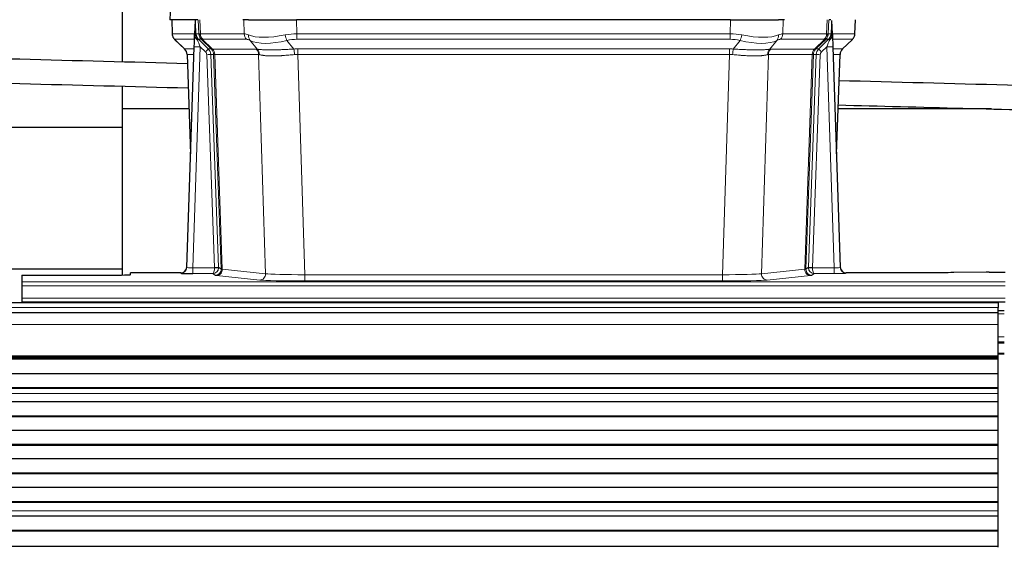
# Model space of a CAD drawing. Header units: inches. Extents: x 0 to 17820, y -10 to 12600.
# Tile 49 of 125: x 3175 to 3664, y 10299 to 10561. Entities that reach past the tile are written whole.
import ezdxf

# ---------------------------------------------------------------- set-up
doc = ezdxf.new("R2010")
doc.units = ezdxf.units.IN
doc.layers.add('1', color=7, linetype='Continuous', true_color=0xffffff)
doc.layers.add('254', color=7, linetype='Continuous', true_color=0xffffff)
doc.styles.add('latin_extended', font='simplex.shx')
doc.dimstyles.get("Standard").update_dxf_attribs({"dimtxt": 0.18, "dimasz": 0.18, "dimexe": 0.18, "dimexo": 0.0625, "dimgap": 0.09, "dimtad": 0, "dimtih": 1, "dimtoh": 1, "dimdec": 4, "dimzin": 0, "dimdsep": 46, "dimtxsty": 'Standard', "dimcen": 0.09, "dimadec": 0, "dimazin": 0, "dimtfac": 1, "dimtdec": 4, "dimtofl": 0, "dimtmove": 0, "dimatfit": 3, "dimfxl": 1, "dimtolj": 1, "dimtzin": 0, "dimarcsym": 0})

# ---------------------------------------------------------------- blocks, each defined once
blk = doc.blocks.new('_U0')
at = {"layer": '254', "color": 3, "linetype": 'Continuous', "lineweight": 13, "transparency": 16777216}
for p, q in [((3912.93, 9280.7), (3912.93, 11785.66)), ((3546.09, 9280.7), (3942.93, 9280.7)), ((3912.93, 9175.7), (3912.93, 8778.65)), ((5283.09, 8673.65), (3882.93, 8673.65))]:
    blk.add_line(p, q, dxfattribs=at)
at = {"layer": '254', "color": 3, "transparency": 16777216}
for points in [[(3930.43, 9175.7), (3895.43, 9175.7), (3912.93, 9280.7)], [(3895.43, 8778.65), (3930.43, 8778.65), (3912.93, 8673.65)]]:
    blk.add_solid(points, dxfattribs=at)
at = {"layer": 'Defpoints', "color": 0, "transparency": 16777216}
for p in [(3516.09, 9280.7), (3912.93, 8673.65), (5313.09, 8673.65)]:
    blk.add_point(p, dxfattribs=at)
at = {"layer": '254', "color": 2, "lineweight": 13, "transparency": 16777216, "insert": (3755.43, 11463.16), "char_height": 105, "attachment_point": 1, "rotation": 90, "style": 'latin_extended'}
blk.add_mtext('\\A1;607', dxfattribs=at)

msp = doc.modelspace()

# ---------------------------------------------------------------- linework, layer by layer
at = {"layer": '1', "color": 2, "linetype": 'Continuous', "lineweight": 25}
for p, q in [((3226.09, 10540.067), (3226.09, 10580.819)), ((3249.932, 10568.203), (3249.551, 10561.044)), ((3262.685, 10561.044), (3249.567, 10561.044)), ((3250.492, 10561.044), (3250.74, 10554.034)), ((3262.105, 10560.613), (3261.878, 10553.883)), ((3263.47, 10561.044), (3262.685, 10561.044)), ((3288.619, 10561.044), (3285.724, 10561.044)), ((3288.619, 10561.044), (3312.478, 10561.044)), ((3527.701, 10561.044), (3312.478, 10561.044)), ((3527.701, 10561.044), (3551.56, 10561.044)), ((3554.455, 10561.044), (3551.56, 10561.044)), ((3577.494, 10561.044), (3576.709, 10561.044)), ((3578.301, 10553.883), (3578.074, 10560.613)), ((3589.439, 10554.034), (3589.687, 10561.044)), ((3261.878, 10553.883), (3261.876, 10553.833)), ((3578.302, 10553.833), (3578.301, 10553.883)), ((3252.153, 10551.029), (3256.942, 10546.471)), ((3257.98, 10438.189), (3261.669, 10547.566)), ((3578.51, 10547.566), (3582.199, 10438.189)), ((3583.289, 10546.52), (3588.026, 10551.029)), ((3258.102, 10543.815), (3259.881, 10494.541)), ((3580.298, 10494.541), (3582.077, 10543.815)), ((3226.09, 10516.768), (3226.09, 10528.061)), ((3226.09, 10434.396), (3226.09, 10516.768)), ((3259.089, 10516.768), (3226.09, 10516.768)), ((3657.292, 10516.768), (3581.107, 10516.768)), ((3226.09, 10507.555), (3140.09, 10507.555)), ((3226.09, 10437.268), (3140.09, 10437.268)), ((3176.089, 10434.343), (3176.089, 10431.069)), ((3176.089, 10434.343), (3220.089, 10434.343)), ((3254.992, 10435.423), (3230.089, 10435.423)), ((3230.089, 10434.605), (3230.089, 10435.423)), ((3257.973, 10438.055), (3257.98, 10438.189)), ((3582.199, 10438.189), (3582.206, 10438.055)), ((3615.089, 10435.423), (3585.187, 10435.423)), ((3654.633, 10435.832), (3638.469, 10435.587)), ((3656.132, 10435.843), (3664.089, 10435.843)), ((3176.089, 10431.069), (3176.089, 10429)), ((3176.089, 10429), (3176.089, 10422.974)), ((3660.59, 10420.649), (2683.59, 10420.649)), ((3176.089, 10422.974), (3176.089, 10421.044)), ((3176.089, 10421.044), (3176.089, 10420.649)), ((3176.089, 10421.044), (3664.089, 10421.044)), ((3660.59, 10420.649), (3660.59, 10418.285)), ((3660.59, 10415.649), (2683.59, 10415.649)), ((3663.59, 10416.649), (3660.582, 10416.649)), ((3660.59, 10415.649), (3660.59, 10418.285)), ((3660.59, 10409.791), (3660.59, 10415.649)), ((3660.59, 10394.309), (3660.59, 10409.791)), ((3663.59, 10401.149), (3660.582, 10401.149)), ((3660.59, 10393.46), (2683.59, 10393.46)), ((3660.59, 10392.793), (2683.59, 10392.793)), ((3660.59, 10392.657), (2683.59, 10392.657)), ((3663.59, 10395.149), (3660.582, 10395.149)), ((3660.59, 10393.884), (3660.59, 10394.309)), ((3660.59, 10393.46), (3660.59, 10393.884)), ((3660.59, 10392.793), (3660.59, 10393.46)), ((3660.59, 10392.657), (3660.59, 10392.793)), ((3660.59, 10385.425), (3660.59, 10392.657)), ((3660.59, 10385.425), (2683.59, 10385.425)), ((3660.59, 10378.491), (3660.59, 10385.425)), ((3660.59, 10378.491), (2683.59, 10378.491)), ((3660.59, 10378.138), (2683.59, 10378.138)), ((3660.59, 10378.138), (3660.59, 10378.491)), ((3660.59, 10375.69), (3660.59, 10378.138)), ((3660.59, 10371.469), (2683.59, 10371.469)), ((3660.59, 10375.663), (3660.59, 10375.69)), ((3660.59, 10371.469), (3660.59, 10375.663)), ((3660.59, 10364.398), (3660.59, 10371.469)), ((3660.59, 10364.398), (2683.59, 10364.398)), ((3660.59, 10364.044), (2683.59, 10364.044)), ((3660.59, 10364.044), (3660.59, 10364.398)), ((3660.59, 10357.327), (3660.59, 10364.044)), ((3660.59, 10357.327), (2683.59, 10357.327)), ((3660.59, 10350.256), (3660.59, 10357.327)), ((3660.59, 10350.256), (2683.59, 10350.256)), ((3660.59, 10349.902), (2683.59, 10349.902)), ((3660.59, 10349.902), (3660.59, 10350.256)), ((3660.59, 10343.185), (3660.59, 10349.902)), ((3660.59, 10343.185), (2683.59, 10343.185)), ((3660.59, 10336.114), (3660.59, 10343.185)), ((3660.59, 10336.114), (2683.59, 10336.114)), ((3660.59, 10335.76), (2683.59, 10335.76)), ((3660.59, 10335.76), (3660.59, 10336.114)), ((3660.59, 10329.043), (3660.59, 10335.76)), ((3660.59, 10329.043), (2683.59, 10329.043)), ((3660.59, 10321.972), (3660.59, 10329.043)), ((3660.59, 10321.972), (2683.59, 10321.972)), ((3660.59, 10321.618), (3660.59, 10321.972)), ((3660.59, 10321.618), (2683.59, 10321.618)), ((3660.59, 10317.424), (3660.59, 10321.618)), ((3660.59, 10317.397), (3660.59, 10317.424)), ((3660.59, 10314.853), (3660.59, 10317.397)), ((3660.59, 10314.853), (2683.59, 10314.853)), ((3660.59, 10314.846), (2683.59, 10314.846)), ((3660.59, 10314.846), (3660.59, 10314.853)), ((3660.59, 10307.641), (3660.59, 10314.846)), ((3660.59, 10307.641), (2683.59, 10307.641)), ((3660.59, 10307.287), (3660.59, 10307.641)), ((3660.59, 10307.287), (2683.59, 10307.287)), ((3660.59, 10299.765), (3660.59, 10307.287)), ((3660.59, 10299.765), (2683.59, 10299.765)), ((3660.59, 10299.344), (3660.59, 10299.765))]:
    msp.add_line(p, q, dxfattribs=at)
at = {"layer": '1', "color": 110, "linetype": 'Continuous', "lineweight": 13}
for p, q in [((3249.948, 10568.201), (3249.567, 10561.044)), ((3250.508, 10561.044), (3250.756, 10554.05)), ((3263.954, 10554.05), (3263.711, 10561.044)), ((3264.496, 10561.044), (3264.739, 10554.05)), ((3286.487, 10554.05), (3286.296, 10561.044)), ((3312.478, 10561.044), (3312.669, 10554.05)), ((3527.51, 10554.05), (3527.701, 10561.044)), ((3553.883, 10561.044), (3553.692, 10554.05)), ((3575.44, 10554.05), (3575.683, 10561.044)), ((3576.468, 10561.044), (3576.225, 10554.05)), ((3589.423, 10554.05), (3589.671, 10561.044)), ((3250.756, 10554.05), (3261.884, 10554.05)), ((3262.493, 10554.05), (3263.954, 10554.05)), ((3264.739, 10554.05), (3286.487, 10554.05)), ((3312.669, 10554.05), (3527.51, 10554.05)), ((3312.669, 10551.312), (3312.669, 10554.05)), ((3527.51, 10551.312), (3527.51, 10554.05)), ((3553.692, 10554.05), (3575.44, 10554.05)), ((3576.225, 10554.05), (3577.686, 10554.05)), ((3578.295, 10554.05), (3589.423, 10554.05)), ((3261.794, 10551.312), (3251.974, 10551.312)), ((3252.069, 10551.12), (3256.882, 10546.539)), ((3264.667, 10547.569), (3260.973, 10438.028)), ((3265.172, 10551.312), (3263.738, 10551.312)), ((3263.738, 10551.312), (3268.665, 10546.562)), ((3267.276, 10545.054), (3264.667, 10547.569)), ((3270.102, 10546.556), (3265.21, 10551.3)), ((3265.756, 10551.3), (3270.702, 10546.504)), ((3287.669, 10551.312), (3265.922, 10551.312)), ((3292.939, 10546.436), (3289.446, 10550.754)), ((3307.645, 10550.754), (3311.098, 10546.485)), ((3527.51, 10551.312), (3312.669, 10551.312)), ((3529.081, 10546.485), (3532.534, 10550.754)), ((3550.733, 10550.754), (3547.24, 10546.436)), ((3574.257, 10551.312), (3552.51, 10551.312)), ((3569.477, 10546.504), (3574.423, 10551.3)), ((3574.969, 10551.3), (3570.077, 10546.556)), ((3571.514, 10546.562), (3576.441, 10551.312)), ((3575.512, 10547.569), (3572.902, 10545.054)), ((3576.441, 10551.312), (3575.007, 10551.312)), ((3579.206, 10438.028), (3575.512, 10547.569)), ((3588.205, 10551.312), (3578.385, 10551.312)), ((3583.297, 10546.539), (3588.11, 10551.12)), ((3256.895, 10546.562), (3261.635, 10546.562)), ((3261.543, 10543.827), (3258.113, 10543.827)), ((3258.113, 10543.827), (3259.886, 10494.714)), ((3271.779, 10438.124), (3267.888, 10543.686)), ((3268.665, 10546.562), (3270.077, 10546.562)), ((3269.885, 10543.827), (3273.777, 10438.265)), ((3271.295, 10543.827), (3269.885, 10543.827)), ((3270.702, 10546.504), (3292.436, 10546.504)), ((3275.005, 10437.368), (3271.295, 10543.827)), ((3271.878, 10543.783), (3275.591, 10437.254)), ((3293.618, 10543.783), (3271.884, 10543.783)), ((3297.076, 10435.007), (3293.618, 10543.783)), ((3313.011, 10543.824), (3313.011, 10546.562)), ((3313.011, 10546.562), (3527.168, 10546.562)), ((3313.011, 10543.824), (3316.485, 10434.538)), ((3527.168, 10543.824), (3313.011, 10543.824)), ((3523.694, 10434.538), (3527.168, 10543.824)), ((3527.168, 10543.824), (3527.168, 10546.562)), ((3546.561, 10543.783), (3543.103, 10435.007)), ((3568.295, 10543.783), (3546.561, 10543.783)), ((3547.743, 10546.504), (3569.477, 10546.504)), ((3564.588, 10437.254), (3568.301, 10543.783)), ((3568.884, 10543.827), (3565.174, 10437.368)), ((3566.402, 10438.265), (3570.294, 10543.827)), ((3572.291, 10543.686), (3568.4, 10438.124)), ((3570.294, 10543.827), (3568.884, 10543.827)), ((3570.102, 10546.562), (3571.514, 10546.562)), ((3578.544, 10546.562), (3583.284, 10546.562)), ((3582.066, 10543.827), (3578.636, 10543.827)), ((3580.293, 10494.714), (3582.066, 10543.827)), ((3254.982, 10435.291), (3254.992, 10435.423)), ((3260.973, 10438.028), (3271.778, 10438.028)), ((3260.973, 10438.028), (3260.973, 10435.134)), ((3260.973, 10435.134), (3270.815, 10435.134)), ((3272.009, 10434.262), (3270.815, 10435.134)), ((3273.777, 10438.265), (3275.005, 10437.368)), ((3275.591, 10437.254), (3297.076, 10435.007)), ((3316.485, 10434.538), (3316.485, 10431.435)), ((3316.485, 10434.538), (3523.694, 10434.538)), ((3523.694, 10434.538), (3523.694, 10431.435)), ((3543.103, 10435.007), (3564.588, 10437.254)), ((3565.174, 10437.368), (3566.402, 10438.265)), ((3569.364, 10435.134), (3568.17, 10434.262)), ((3568.401, 10438.028), (3579.206, 10438.028)), ((3579.206, 10435.134), (3569.364, 10435.134)), ((3579.206, 10438.028), (3579.206, 10435.134)), ((3585.187, 10435.423), (3585.197, 10435.291)), ((3176.089, 10431.069), (3664.089, 10431.069)), ((3294.167, 10431.89), (3272.682, 10434.137)), ((3523.694, 10431.435), (3316.485, 10431.435)), ((3567.497, 10434.137), (3546.012, 10431.89)), ((3176.089, 10429), (3664.089, 10429)), ((3176.089, 10422.974), (3664.089, 10422.974)), ((3660.59, 10418.285), (2683.59, 10418.285)), ((3663.59, 10415.127), (3660.582, 10415.127)), ((3660.59, 10409.791), (2683.59, 10409.791)), ((3663.59, 10403.687), (3660.582, 10403.687)), ((3663.59, 10400.649), (3660.582, 10400.649)), ((3663.59, 10395.649), (3660.582, 10395.649)), ((3660.59, 10394.309), (2683.59, 10394.309)), ((3660.59, 10393.884), (2683.59, 10393.884)), ((3660.59, 10375.69), (2683.59, 10375.69)), ((3660.59, 10375.663), (2683.59, 10375.663)), ((3660.59, 10317.424), (2683.59, 10317.424)), ((3660.59, 10317.397), (2683.59, 10317.397))]:
    msp.add_line(p, q, dxfattribs=at)
for centre, major_axis, ratio, start_param, end_param in [((3254.751, 10554.19), (0, 4), 0.9993908, 1.6057029, 2.3736478), ((3260.495, 10553.98), (-1.999, -0.077), 0.1036431, 2.3309857, 3.1065184), ((3261.763, 10550.528), (-1.583, -1.222), 0.0276319, 2.3426468, 3.1139303), ((3266.514, 10554.19), (-3.533, 1.889), 0.9978056, 1.14831, 1.2948104), ((3291.749, 10531.19), (-27.808, 22.856), 0.0163197, 6.2307105, 6.2626907), ((3267.949, 10554.19), (0, 4), 0.9993908, 1.6057029, 2.3736478), ((3267.987, 10554.178), (1.703, 3.619), 0.9971774, 2.0444506, 2.8128075), ((3290.598, 10564.279), (26.658, 10.191), 0.0473724, 3.1922144, 3.3375655), ((3291.749, 10531.19), (-27.661, 22.629), 0.117212, 6.1415194, 6.1734996), ((3268.452, 10554.178), (-0.603, 3.954), 0.9772749, 1.4578558, 2.2262127), ((3268.618, 10554.19), (0, 4), 0.9702957, 1.6057029, 2.3736478), ((3290.365, 10554.19), (0, 4), 0.9702957, 1.6057029, 2.3736478), ((3313.318, 10531.19), (-27.492, 22.639), 0.1155218, 5.9182109, 6.1390417), ((3292.142, 10553.631), (1.736, 3.604), 0.8689501, 2.008197, 2.795133), ((3312.415, 10564.279), (26.677, 8.186), 0.3267204, 3.5164364, 4.4002733), ((3313.318, 10531.19), (-26.983, 1.545), 0.8452785, 4.7847941, 5.0056249), ((3307.645, 10553.631), (-0.881, 3.902), 0.2224052, 1.5615969, 2.3485329), ((3526.861, 10531.19), (26.983, 1.545), 0.8452785, 1.2775604, 1.4983912), ((3532.534, 10553.631), (-0.881, -3.902), 0.2224052, 0.7930597, 1.5799958), ((3527.764, 10564.279), (-26.677, 8.186), 0.3267204, 1.882912, 2.7667489), ((3548.037, 10553.631), (1.736, -3.604), 0.8689501, 0.3464596, 1.1333957), ((3526.861, 10531.19), (27.492, 22.639), 0.1155218, 0.1441436, 0.3649744), ((3549.813, 10554.19), (0, -4), 0.9702957, 0.7679449, 1.5358897), ((3571.561, 10554.19), (0, -4), 0.9702957, 0.7679449, 1.5358897), ((3571.727, 10554.178), (-0.603, -3.954), 0.9772749, 0.9153799, 1.6837369), ((3572.192, 10554.178), (1.703, -3.619), 0.9971774, 0.3287851, 1.0971421), ((3572.23, 10554.19), (0, -4), 0.9993908, 0.7679449, 1.5358897), ((3548.43, 10531.189), (27.661, 22.629), 0.117212, 0.1096857, 0.1416659), ((3549.58, 10564.279), (-26.658, 10.191), 0.0473724, 2.9456198, 3.0909709), ((3548.43, 10531.189), (27.808, 22.856), 0.0163197, 0.0204946, 0.0524747), ((3573.665, 10554.19), (3.533, 1.889), 0.9978056, 4.9883712, 5.1348716), ((3578.416, 10550.528), (1.583, -1.222), 0.0276319, 3.169255, 3.9405385), ((3579.684, 10553.98), (-1.999, 0.077), 0.1036431, 0.0350743, 0.8106069), ((3585.428, 10554.19), (0, 4), 0.9993908, 3.9095375, 4.6774824), ((3275.789, 10528.312), (-23.826, 22.997), 0.016839, 6.265741, 6.3949638), ((3264.667, 10547.465), (2.998, -0.101), 0.0348797, 1.5719726, 3.1427689), ((3262.349, 10549.873), (-1.388, -1.44), 0.0242285, 2.3413968, 3.1173399), ((3264.667, 10547.639), (-1.856, 4.567), 0.0053314, 0.7881854, 1.5839148), ((3288.972, 10528.312), (-23.81, 22.997), 0.0168486, 6.2337622, 6.2657424), ((3290.598, 10564.279), (25.449, 12.923), 0.0600246, 3.1865743, 3.3319254), ((3289.053, 10528.312), (-23.636, 22.829), 0.1185166, 6.1610865, 6.1930668), ((3310.622, 10528.312), (-23.46, 22.829), 0.1194803, 5.9401815, 6.1610123), ((3312.415, 10564.279), (25.873, 10.634), 0.4068526, 3.4799804, 4.3638173), ((3313.318, 10528.312), (-16.721, 16.271), 0.9721633, 5.498263, 5.7190939), ((3526.861, 10528.312), (16.721, 16.271), 0.9721633, 0.5640914, 0.7849223), ((3527.764, 10564.279), (-25.873, 10.634), 0.4068526, 1.919368, 2.8032049), ((3529.557, 10528.312), (23.46, 22.829), 0.1194803, 0.122173, 0.3430038), ((3551.126, 10528.312), (23.636, 22.829), 0.1185165, 0.0901185, 0.1220987), ((3549.58, 10564.279), (-25.449, 12.923), 0.0600246, 2.9512599, 3.096611), ((3551.207, 10528.312), (23.81, 22.997), 0.0168485, 0.0174428, 0.0494228), ((3575.512, 10547.639), (1.856, 4.567), 0.0053314, 4.6992705, 5.4949999), ((3575.512, 10547.465), (2.998, 0.101), 0.0348797, 6.2820091, 7.8528054), ((3577.83, 10549.873), (1.388, -1.44), 0.0242285, 3.1658454, 3.9417885), ((3564.389, 10528.312), (23.826, 22.997), 0.016839, 6.1714068, 6.3006297), ((3281.763, 10522.545), (-24.879, 24.014), 0.016827, 6.2657537, 6.3097783), ((3254.118, 10543.685), (0, -4), 0.9993908, 1.606401, 2.3736478), ((3267.276, 10545.124), (-1.388, -1.44), 0.0242285, 1.5456675, 3.1173399), ((3265.888, 10543.615), (-1.703, 1.052), 0.998638, 3.7311374, 4.4983842), ((3267.888, 10543.756), (-1.999, -0.074), 0.0348758, 1.5695108, 3.106687), ((3265.888, 10543.685), (-2.83, 2.828), 0.9993905, 3.9625957, 4.7298424), ((3267.3, 10543.685), (0, -4), 0.9993908, 1.606401, 2.3736478), ((3294.913, 10522.545), (-24.847, 24.013), 0.0168511, 6.2432973, 6.2657507), ((3267.325, 10543.679), (-1.442, -3.731), 0.998056, 1.9750302, 2.7420583), ((3268, 10543.626), (-0.019, -4), 0.9702844, 1.6145674, 2.378208), ((3268.006, 10543.626), (0, -4), 0.9702957, 1.6100662, 2.3736478), ((3292.137, 10519.668), (-20.849, 24.157), 0.0182438, 6.248525, 6.2709784), ((3316.502, 10522.395), (-24.592, 23.931), 0.1189226, 6.0865623, 6.1615802), ((3289.74, 10543.626), (0, -4), 0.9702957, 1.6100662, 2.3736478), ((3290.243, 10543.559), (-0.926, -3.891), 0.9457602, 1.8333412, 2.5978993), ((3313.806, 10519.517), (-20.559, 24.143), 0.1188179, 6.1116391, 6.1866571), ((3313.8, 10522.562), (-17.528, 16.98), 0.9676454, 5.4983413, 5.5781888), ((3311.098, 10543.608), (0.32, -3.987), 0.0824896, 1.6016287, 2.3703401), ((3313.8, 10519.684), (-2.819, 24.028), 0.8253153, 6.1813941, 6.2612416), ((3526.379, 10522.562), (17.528, 16.98), 0.9676454, 0.7049963, 0.7848438), ((3526.379, 10519.684), (2.819, 24.028), 0.8253154, 0.0219437, 0.1017912), ((3529.081, 10543.608), (0.32, 3.987), 0.0824896, 0.7712526, 1.5399639), ((3549.936, 10543.559), (-0.926, 3.891), 0.9457602, 0.5436933, 1.3082514), ((3526.373, 10519.517), (20.559, 24.143), 0.1188179, 0.0965282, 0.1715462), ((3550.439, 10543.626), (0, 4), 0.9702957, 0.7679449, 1.5315264), ((3523.677, 10522.395), (24.592, 23.931), 0.1189226, 0.1216051, 0.196623), ((3572.173, 10543.626), (0, 4), 0.9702957, 0.7679449, 1.5315264), ((3572.179, 10543.626), (-0.019, 4), 0.9702844, 0.7633847, 1.5270253), ((3572.854, 10543.679), (-1.442, 3.731), 0.998056, 0.3995344, 1.1665625), ((3548.042, 10519.668), (20.849, 24.157), 0.0182438, 0.0122069, 0.0346604), ((3572.879, 10543.685), (0, 4), 0.9993908, 0.7679449, 1.5351916), ((3545.265, 10522.545), (24.848, 24.014), 0.0168509, 0.0174344, 0.0398876), ((3574.291, 10543.685), (2.83, 2.828), 0.9993905, 1.5533428, 2.3205896), ((3572.291, 10543.756), (1.999, -0.074), 0.0348758, 3.1764983, 4.7136745), ((3572.902, 10545.124), (1.388, -1.44), 0.0242285, 3.1658454, 4.7375178), ((3574.291, 10543.615), (1.703, 1.052), 0.998638, 1.7848012, 2.5520479), ((3586.061, 10543.685), (0, -4), 0.9993908, 3.9095375, 4.6767843), ((3561.193, 10519.668), (20.882, 24.158), 0.0154016, 6.2548756, 6.2989002), ((3558.416, 10522.545), (24.879, 24.014), 0.016827, 6.2565923, 6.3006169), ((3254.982, 10438.29), (-2.991, 0.235), 0.9996552, 1.6492063, 3.1415821), ((3260.985, 10438.29), (3.005, 0.103), 0.0869619, 3.134501, 4.7052973), ((3270.815, 10438.133), (0.028, 3), 0.3214645, 3.1707908, 4.6805006), ((3270.815, 10438.133), (0.98, 2.84), 0.9849493, 3.4786225, 4.9883323), ((3270.779, 10438.089), (-0.606, 0.798), 0.9977276, 4.0034959, 4.0992614), ((3271.778, 10438.098), (1.997, -0.118), 0.0348391, 4.7144422, 6.2458161), ((3271.779, 10438.194), (1.999, 0.074), 0.0348758, 4.7111034, 6.2482796), ((3272.009, 10437.261), (-1.769, -2.423), 0.9990158, 0.6312732, 2.2367485), ((3272.682, 10437.136), (-0.312, -2.984), 0.969741, 0.1074293, 1.71115), ((3270.779, 10438.159), (-0.383, 2.976), 0.9995818, 4.5239923, 4.6197577), ((3295.008, 10437.282), (-20.016, 0.105), 0.0266879, 0.0359631, 0.2452873), ((3294.167, 10434.889), (-0.312, -2.984), 0.969741, 0.1074293, 1.71115), ((3316.491, 10435.036), (-20.013, 0.095), 0.0248544, 0.2452138, 1.5705958), ((3523.688, 10435.036), (20.013, 0.095), 0.0248544, 4.7125895, 6.0379715), ((3546.012, 10434.889), (0.312, -2.984), 0.969741, 4.5720353, 6.175756), ((3567.497, 10437.136), (0.312, -2.984), 0.969741, 4.5720353, 6.175756), ((3545.171, 10437.282), (20.016, 0.105), 0.0266879, 6.037898, 6.2472222), ((3568.17, 10437.261), (1.769, -2.423), 0.9990158, 4.0464368, 5.6519121), ((3569.4, 10438.159), (0.383, 2.976), 0.9995817, 1.663398, 1.7591635), ((3568.4, 10438.194), (1.999, -0.074), 0.0348758, 3.1764983, 4.7136745), ((3568.401, 10438.098), (-1.997, -0.118), 0.0348391, 0.0373692, 1.5687431), ((3569.364, 10438.133), (-0.98, 2.84), 0.9849493, 1.294853, 2.8045628), ((3569.4, 10438.089), (0.606, 0.798), 0.9977275, 2.1838952, 2.2796607), ((3569.364, 10438.133), (-0.028, 3), 0.3214645, 1.6026847, 3.1123946), ((3579.194, 10438.29), (-3.005, 0.103), 0.0869619, 1.577888, 3.1486843), ((3579.194, 10435.291), (-6.003, 0), 0.0262109, 1.5728579, 3.1436542), ((3585.197, 10438.29), (-2.991, -0.235), 0.9996552, 0.0000105, 1.4923863), ((3295.008, 10434.283), (-23.014, 0), 0.0261612, 0.0358052, 0.2451294), ((3316.491, 10432.037), (23.012, 0), 0.0261647, 3.3867297, 4.7121117), ((3523.688, 10432.037), (-23.012, 0), 0.0261647, 1.5710736, 2.8964556), ((3545.171, 10434.283), (23.014, 0), 0.0261612, 6.0380559, 6.2473801)]:
    msp.add_ellipse(centre, major_axis=major_axis, ratio=ratio, start_param=start_param, end_param=end_param, dxfattribs=at)
at = {"layer": '1', "color": 2, "linetype": 'Continuous', "lineweight": 25}
for centre, major_axis, ratio, start_param, end_param in [((3261.669, 10547.74), (0.227, 6.726), 0.0008736, 4.686473, 5.8457525), ((3578.51, 10547.74), (-0.227, 6.726), 0.0008736, 0.4374328, 1.5967123), ((3585.333, 10553.998), (3.174, -2.434), 0.9869112, 6.1322815, 6.2830018), ((3254.105, 10543.662), (3.886, 0.947), 0.998973, 6.0801535, 6.8477658), ((3278.986, 10519.668), (-20.882, 24.158), 0.0154016, 6.2674704, 6.311495), ((3586.074, 10543.662), (-3.886, 0.947), 0.998973, 5.7186048, 6.4862172), ((3220.089, 10434.605), (-10, 0), 0.0261859, 1.5707963, 3.1415927), ((3260.985, 10435.291), (6.003, 0), 0.0262109, 3.1395311, 4.7103274), ((3254.993, 10438.427), (0.15, 3), 0.998739, 3.1914798, 4.7286497), ((3585.186, 10438.427), (-0.15, 3), 0.998739, 1.5545356, 3.0917055), ((3656.135, 10435.764), (-3, 0), 0.0262223, 4.7133912, 5.2365954)]:
    msp.add_ellipse(centre, major_axis=major_axis, ratio=ratio, start_param=start_param, end_param=end_param, dxfattribs=at)
for points in [[(3262.105, 10560.613), (3262.143, 10560.617), (3262.201, 10560.624), (3262.225, 10560.632), (3262.229, 10560.636)], [(3577.95, 10560.636), (3577.954, 10560.632), (3577.978, 10560.624), (3578.036, 10560.617), (3578.074, 10560.613)], [(3258.241, 10539.222), (3202.848, 10540.672), (3147.454, 10542.123), (3092.061, 10543.574)], [(3091.628, 10531.581), (3147.312, 10530.123), (3202.996, 10528.664), (3258.68, 10527.206)], [(3748.697, 10526.378), (3692.987, 10527.837), (3637.277, 10529.296), (3581.566, 10530.755)]]:
    msp.add_open_spline(points, degree=3, dxfattribs=at)
at = {"layer": '1', "color": 110, "linetype": 'Continuous', "lineweight": 13}
for points, knots in [([(3262.229, 10560.636), (3262.235, 10560.5), (3262.241, 10560.365), (3262.252, 10560.093), (3262.258, 10559.957), (3262.275, 10559.549), (3262.286, 10559.276), (3262.309, 10558.729), (3262.32, 10558.455), (3262.342, 10557.907), (3262.353, 10557.632), (3262.374, 10557.082), (3262.385, 10556.807), (3262.407, 10556.256), (3262.418, 10555.981), (3262.45, 10555.154), (3262.472, 10554.602), (3262.493, 10554.05)], [0, 0, 0, 0, 0.0625, 0.0625, 0.125, 0.125, 0.25, 0.25, 0.375, 0.375, 0.5, 0.5, 0.625, 0.625, 0.75, 0.75, 1, 1, 1, 1]), ([(3577.686, 10554.05), (3577.707, 10554.602), (3577.729, 10555.154), (3577.772, 10556.256), (3577.794, 10556.807), (3577.826, 10557.631), (3577.837, 10557.906), (3577.859, 10558.455), (3577.87, 10558.729), (3577.893, 10559.276), (3577.904, 10559.549), (3577.921, 10559.958), (3577.927, 10560.094), (3577.938, 10560.365), (3577.944, 10560.501), (3577.95, 10560.636)], [0, 0, 0, 0, 0.25, 0.25, 0.5, 0.5, 0.625, 0.625, 0.75, 0.75, 0.875, 0.875, 0.9375, 0.9375, 1, 1, 1, 1]), ([(3271.878, 10543.783), (3271.727, 10543.783), (3271.605, 10543.785), (3271.417, 10543.799), (3271.352, 10543.809), (3271.316, 10543.823)], [0, 0, 0, 0, 0.5, 0.5, 1, 1, 1, 1]), ([(3292.939, 10546.436), (3293.085, 10546.416), (3293.249, 10546.393), (3293.614, 10546.347), (3293.814, 10546.323), (3294.089, 10546.293), (3294.145, 10546.287), (3294.259, 10546.275), (3294.317, 10546.269), (3294.495, 10546.251), (3294.617, 10546.24), (3294.997, 10546.206), (3295.266, 10546.184), (3295.837, 10546.145), (3296.138, 10546.127), (3296.773, 10546.095), (3297.106, 10546.082), (3297.631, 10546.066), (3297.81, 10546.061), (3298.084, 10546.055), (3298.177, 10546.053), (3298.317, 10546.051), (3298.365, 10546.05), (3298.459, 10546.048), (3298.886, 10546.042), (3299.328, 10546.04), (3300.134, 10546.042), (3300.963, 10546.05), (3301.836, 10546.07), (3302.73, 10546.095), (3303.188, 10546.11), (3303.775, 10546.133), (3303.893, 10546.137), (3304.13, 10546.147), (3304.25, 10546.152), (3304.609, 10546.167), (3304.85, 10546.177), (3305.575, 10546.21), (3306.062, 10546.234), (3307.046, 10546.283), (3307.542, 10546.309), (3308.544, 10546.361), (3309.048, 10546.387), (3310.067, 10546.438), (3310.58, 10546.462), (3311.098, 10546.485)], [0, 0, 0, 0, 0.0625, 0.0625, 0.125, 0.125, 0.140625, 0.140625, 0.15625, 0.15625, 0.1875, 0.1875, 0.25, 0.25, 0.3125, 0.3125, 0.375, 0.375, 0.40625, 0.40625, 0.421875, 0.421875, 0.4296875, 0.4296875, 0.4375, 0.5, 0.5, 0.5625, 0.625, 0.625, 0.6875, 0.6875, 0.703125, 0.703125, 0.71875, 0.71875, 0.75, 0.75, 0.8125, 0.8125, 0.875, 0.875, 0.9375, 0.9375, 1, 1, 1, 1]), ([(3311.417, 10543.757), (3310.928, 10543.713), (3310.444, 10543.668), (3309.484, 10543.579), (3309.009, 10543.535), (3308.067, 10543.449), (3307.6, 10543.408), (3306.675, 10543.331), (3306.216, 10543.294), (3305.535, 10543.244), (3305.309, 10543.228), (3304.971, 10543.205), (3304.859, 10543.198), (3304.636, 10543.184), (3304.525, 10543.177), (3303.973, 10543.144), (3303.542, 10543.122), (3302.698, 10543.085), (3301.874, 10543.057), (3301.088, 10543.047), (3300.322, 10543.045), (3299.948, 10543.049), (3299.539, 10543.059), (3299.494, 10543.06), (3299.403, 10543.062), (3299.358, 10543.063), (3299.224, 10543.067), (3298.958, 10543.076), (3298.7, 10543.087), (3298.195, 10543.113), (3297.873, 10543.134), (3297.257, 10543.184), (3296.962, 10543.212), (3296.402, 10543.276), (3296.136, 10543.311), (3295.758, 10543.367), (3295.635, 10543.386), (3295.457, 10543.416), (3295.398, 10543.426), (3295.283, 10543.447), (3295.227, 10543.457), (3294.949, 10543.509), (3294.744, 10543.552), (3294.366, 10543.638), (3294.193, 10543.681), (3294.038, 10543.723)], [0, 0, 0, 0, 0.0625, 0.0625, 0.125, 0.125, 0.1875, 0.1875, 0.25, 0.25, 0.28125, 0.28125, 0.296875, 0.296875, 0.3125, 0.3125, 0.375, 0.375, 0.4375, 0.5, 0.5, 0.5625, 0.5625, 0.5703125, 0.5703125, 0.578125, 0.578125, 0.59375, 0.625, 0.625, 0.6875, 0.6875, 0.75, 0.75, 0.8125, 0.8125, 0.84375, 0.84375, 0.859375, 0.859375, 0.875, 0.875, 0.9375, 0.9375, 1, 1, 1, 1]), ([(3546.141, 10543.723), (3545.986, 10543.681), (3545.814, 10543.638), (3545.438, 10543.552), (3545.235, 10543.51), (3544.797, 10543.428), (3544.563, 10543.388), (3544.063, 10543.313), (3543.797, 10543.278), (3543.375, 10543.23), (3543.23, 10543.215), (3543.007, 10543.193), (3542.931, 10543.186), (3542.779, 10543.173), (3542.702, 10543.166), (3542.314, 10543.135), (3541.991, 10543.113), (3541.321, 10543.079), (3540.627, 10543.054), (3539.886, 10543.046), (3539.12, 10543.046), (3538.726, 10543.051), (3538.268, 10543.062), (3538.217, 10543.063), (3538.114, 10543.066), (3538.063, 10543.068), (3537.908, 10543.072), (3537.597, 10543.082), (3537.282, 10543.094), (3536.647, 10543.121), (3536.216, 10543.143), (3535.342, 10543.196), (3534.898, 10543.225), (3533.996, 10543.291), (3533.539, 10543.328), (3532.842, 10543.386), (3532.607, 10543.406), (3532.254, 10543.437), (3532.135, 10543.448), (3531.897, 10543.469), (3531.778, 10543.479), (3531.182, 10543.533), (3530.702, 10543.578), (3529.737, 10543.668), (3529.251, 10543.713), (3528.762, 10543.757)], [0, 0, 0, 0, 0.0625, 0.0625, 0.125, 0.125, 0.1875, 0.1875, 0.25, 0.25, 0.28125, 0.28125, 0.296875, 0.296875, 0.3125, 0.3125, 0.375, 0.375, 0.4375, 0.5, 0.5, 0.5625, 0.5625, 0.5703125, 0.5703125, 0.578125, 0.578125, 0.59375, 0.625, 0.625, 0.6875, 0.6875, 0.75, 0.75, 0.8125, 0.8125, 0.84375, 0.84375, 0.859375, 0.859375, 0.875, 0.875, 0.9375, 0.9375, 1, 1, 1, 1]), ([(3529.081, 10546.485), (3529.599, 10546.462), (3530.114, 10546.438), (3531.14, 10546.386), (3531.65, 10546.36), (3532.284, 10546.327), (3532.411, 10546.321), (3532.664, 10546.308), (3532.79, 10546.301), (3533.167, 10546.282), (3533.416, 10546.269), (3534.158, 10546.232), (3534.645, 10546.208), (3535.604, 10546.165), (3536.076, 10546.145), (3537.004, 10546.11), (3537.461, 10546.095), (3538.134, 10546.076), (3538.357, 10546.07), (3538.688, 10546.063), (3538.798, 10546.06), (3538.962, 10546.057), (3539.016, 10546.056), (3539.125, 10546.054), (3539.611, 10546.046), (3540.08, 10546.042), (3540.885, 10546.04), (3541.663, 10546.045), (3542.386, 10546.061), (3543.082, 10546.082), (3543.416, 10546.096), (3543.816, 10546.116), (3543.895, 10546.12), (3544.052, 10546.128), (3544.129, 10546.133), (3544.358, 10546.146), (3544.506, 10546.156), (3544.935, 10546.186), (3545.204, 10546.207), (3545.705, 10546.253), (3545.939, 10546.276), (3546.37, 10546.323), (3546.569, 10546.347), (3546.931, 10546.393), (3547.094, 10546.416), (3547.24, 10546.436)], [0, 0, 0, 0, 0.0625, 0.0625, 0.125, 0.125, 0.140625, 0.140625, 0.15625, 0.15625, 0.1875, 0.1875, 0.25, 0.25, 0.3125, 0.3125, 0.375, 0.375, 0.40625, 0.40625, 0.421875, 0.421875, 0.4296875, 0.4296875, 0.4375, 0.5, 0.5, 0.5625, 0.625, 0.625, 0.6875, 0.6875, 0.703125, 0.703125, 0.71875, 0.71875, 0.75, 0.75, 0.8125, 0.8125, 0.875, 0.875, 0.9375, 0.9375, 1, 1, 1, 1]), ([(3568.863, 10543.823), (3568.827, 10543.809), (3568.762, 10543.799), (3568.574, 10543.785), (3568.452, 10543.783), (3568.301, 10543.783)], [0, 0, 0, 0, 0.5, 0.5, 1, 1, 1, 1])]:
    msp.add_open_spline(points, degree=3, knots=knots, dxfattribs=at)
at = {"layer": '1', "color": 2, "linetype": 'Continuous', "lineweight": 25}
for points, knots in [([(3250.753, 10553.998), (3250.75, 10553.966), (3250.728, 10553.638), (3250.876, 10553.075), (3251.117, 10552.432), (3251.36, 10552.005), (3251.532, 10551.751), (3251.631, 10551.615), (3251.672, 10551.564)], [0, 0, 0, 0, 0.0267984, 0.2769207, 0.4859555, 0.6569382, 0.8419831, 1, 1, 1, 1]), ([(3261.876, 10553.833), (3261.872, 10553.713), (3261.875, 10553.475), (3261.9, 10553.241), (3261.928, 10553.068), (3261.939, 10553.011), (3261.958, 10552.925), (3261.964, 10552.896), (3261.978, 10552.84), (3261.986, 10552.811), (3262.024, 10552.672), (3262.061, 10552.563), (3262.147, 10552.353), (3262.196, 10552.251), (3262.265, 10552.128), (3262.279, 10552.104), (3262.309, 10552.055), (3262.324, 10552.031), (3262.37, 10551.959), (3262.402, 10551.913), (3262.469, 10551.822), (3262.504, 10551.778), (3262.577, 10551.691), (3262.614, 10551.649), (3262.672, 10551.586), (3262.692, 10551.565), (3262.731, 10551.523), (3262.751, 10551.502), (3262.792, 10551.46), (3262.812, 10551.439), (3262.852, 10551.395), (3262.872, 10551.373), (3262.891, 10551.349)], [0, 0, 0, 0, 0.125, 0.25, 0.25, 0.3125, 0.3125, 0.34375, 0.34375, 0.375, 0.375, 0.5, 0.5, 0.625, 0.625, 0.65625, 0.65625, 0.6875, 0.6875, 0.75, 0.75, 0.8125, 0.8125, 0.875, 0.875, 0.90625, 0.90625, 0.9375, 0.9375, 0.96875, 0.96875, 1, 1, 1, 1]), ([(3262.493, 10554.05), (3262.495, 10553.996), (3262.498, 10553.942), (3262.507, 10553.835), (3262.513, 10553.783), (3262.532, 10553.626), (3262.549, 10553.524), (3262.591, 10553.324), (3262.615, 10553.226), (3262.671, 10553.031), (3262.703, 10552.935), (3262.756, 10552.792), (3262.775, 10552.744), (3262.814, 10552.65), (3262.835, 10552.603), (3262.899, 10552.463), (3262.946, 10552.371), (3263.046, 10552.189), (3263.1, 10552.1), (3263.217, 10551.923), (3263.279, 10551.835), (3263.346, 10551.749)], [0, 0, 0, 0, 0.0625, 0.0625, 0.125, 0.125, 0.25, 0.25, 0.375, 0.375, 0.5, 0.5, 0.5625, 0.5625, 0.625, 0.625, 0.75, 0.75, 0.875, 0.875, 1, 1, 1, 1]), ([(3576.833, 10551.749), (3576.85, 10551.77), (3576.866, 10551.792), (3576.899, 10551.836), (3576.914, 10551.858), (3576.961, 10551.924), (3576.992, 10551.968), (3577.079, 10552.101), (3577.133, 10552.19), (3577.233, 10552.371), (3577.28, 10552.463), (3577.344, 10552.603), (3577.365, 10552.65), (3577.404, 10552.745), (3577.423, 10552.792), (3577.476, 10552.935), (3577.508, 10553.031), (3577.564, 10553.226), (3577.588, 10553.324), (3577.63, 10553.525), (3577.647, 10553.626), (3577.666, 10553.783), (3577.672, 10553.835), (3577.681, 10553.942), (3577.684, 10553.996), (3577.686, 10554.05)], [0, 0, 0, 0, 0.03125, 0.03125, 0.0625, 0.0625, 0.125, 0.125, 0.25, 0.25, 0.375, 0.375, 0.4375, 0.4375, 0.5, 0.5, 0.625, 0.625, 0.75, 0.75, 0.875, 0.875, 0.9375, 0.9375, 1, 1, 1, 1]), ([(3577.288, 10551.349), (3577.307, 10551.373), (3577.327, 10551.395), (3577.367, 10551.439), (3577.387, 10551.46), (3577.427, 10551.502), (3577.447, 10551.523), (3577.487, 10551.565), (3577.506, 10551.585), (3577.564, 10551.648), (3577.602, 10551.691), (3577.674, 10551.777), (3577.709, 10551.821), (3577.776, 10551.912), (3577.808, 10551.958), (3577.854, 10552.029), (3577.869, 10552.053), (3577.898, 10552.102), (3577.913, 10552.126), (3577.982, 10552.25), (3578.032, 10552.352), (3578.118, 10552.563), (3578.155, 10552.671), (3578.193, 10552.811), (3578.201, 10552.839), (3578.215, 10552.896), (3578.221, 10552.925), (3578.24, 10553.01), (3578.251, 10553.068), (3578.279, 10553.241), (3578.304, 10553.475), (3578.307, 10553.713), (3578.302, 10553.833)], [0, 0, 0, 0, 0.03125, 0.03125, 0.0625, 0.0625, 0.09375, 0.09375, 0.125, 0.125, 0.1875, 0.1875, 0.25, 0.25, 0.3125, 0.3125, 0.34375, 0.34375, 0.375, 0.375, 0.5, 0.5, 0.625, 0.625, 0.65625, 0.65625, 0.6875, 0.6875, 0.75, 0.75, 0.875, 1, 1, 1, 1]), ([(3588.507, 10551.564), (3588.564, 10551.632), (3588.692, 10551.815), (3588.942, 10552.196), (3589.247, 10552.879), (3589.452, 10553.53), (3589.421, 10553.942), (3589.415, 10553.997)], [0, 0, 0, 0, 0.2255282, 0.4356233, 0.6511466, 0.9537437, 1, 1, 1, 1]), ([(3262.891, 10551.349), (3262.961, 10551.262), (3263.034, 10551.177), (3263.147, 10551.053), (3263.185, 10551.013), (3263.262, 10550.932), (3263.302, 10550.892), (3263.341, 10550.852)], [0, 0, 0, 0, 0.5, 0.5, 0.75, 0.75, 1, 1, 1, 1]), ([(3576.838, 10550.852), (3576.877, 10550.892), (3576.917, 10550.932), (3576.994, 10551.013), (3577.032, 10551.053), (3577.145, 10551.177), (3577.218, 10551.262), (3577.288, 10551.349)], [0, 0, 0, 0, 0.25, 0.25, 0.5, 0.5, 1, 1, 1, 1]), ([(3581.133, 10518.762), (3622.341, 10517.683), (3678.342, 10516.216), (3734.343, 10514.75), (3749.136, 10514.362)], [0, 0, 0, 0, 0.7358491, 1, 1, 1, 1]), ([(3638.469, 10435.587), (3634.936, 10435.534), (3631.134, 10435.493), (3623.251, 10435.437), (3619.17, 10435.423), (3615.089, 10435.423)], [0, 0, 0, 0, 0.5, 0.5, 1, 1, 1, 1])]:
    msp.add_open_spline(points, degree=3, knots=knots, dxfattribs=at)
at = {"layer": '1', "color": 110, "linetype": 'Continuous', "lineweight": 13}
for points in [[(3270.102, 10546.556), (3270.137, 10546.545), (3270.271, 10546.524), (3270.533, 10546.51), (3270.697, 10546.504)], [(3569.482, 10546.504), (3569.646, 10546.51), (3569.908, 10546.524), (3570.042, 10546.545), (3570.077, 10546.556)]]:
    msp.add_open_spline(points, degree=3, dxfattribs=at)
for points, weights in [([(3270.697, 10546.504), (3270.699, 10546.504), (3270.702, 10546.504)], [0.499999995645, 0.500000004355, 0.499999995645]), ([(3271.884, 10543.783), (3271.881, 10543.783), (3271.878, 10543.783)], [0.500000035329, 0.499999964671, 0.500000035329]), ([(3568.301, 10543.783), (3568.298, 10543.783), (3568.295, 10543.783)], [0.50000001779, 0.49999998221, 0.50000001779]), ([(3569.477, 10546.504), (3569.48, 10546.504), (3569.482, 10546.504)], [0.499999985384, 0.500000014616, 0.499999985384])]:
    msp.add_rational_spline(points, weights, degree=2, dxfattribs=at)

# ---------------------------------------------------------------- dimensions: what is measured, and where the dimension line sits
at = {"layer": '254', "color": 2, "linetype": 'Continuous', "lineweight": 13}
dim = msp.add_linear_dim(base=(3912.933, 8673.649), p1=(3516.09, 9280.695), p2=(5313.09, 8673.649), angle=90, dimstyle='Standard', override={"dimscale": 30, "dimtxt": 3.5, "dimasz": 3.5, "dimexe": 1, "dimexo": 1, "dimgap": 1.75, "dimtad": 1, "dimtih": 0, "dimtoh": 0, "dimdec": 0, "dimlfac": 1, "dimzin": 8, "dimdsep": 46, "dimlunit": 2, "dimtxsty": 'latin_extended', "dimsah": 1, "dimse1": 0, "dimse2": 0, "dimsd1": 0, "dimsd2": 0, "dimclrd": 3, "dimclre": 3, "dimclrt": 2, "dimtol": 0, "dimtm": -0.1, "dimtfac": 0.714286, "dimtdec": 3, "dimtofl": 1, "dimtmove": 0, "dimtzin": 8, "dimlwd": 13, "dimlwe": 13}, dxfattribs=at)
dim.commit()
dim.dimension.update_dxf_attribs({"geometry": '_U0', "text_midpoint": (3912.933, 11598.164), "dimtype": 160})

doc.saveas('drawing.dxf')
